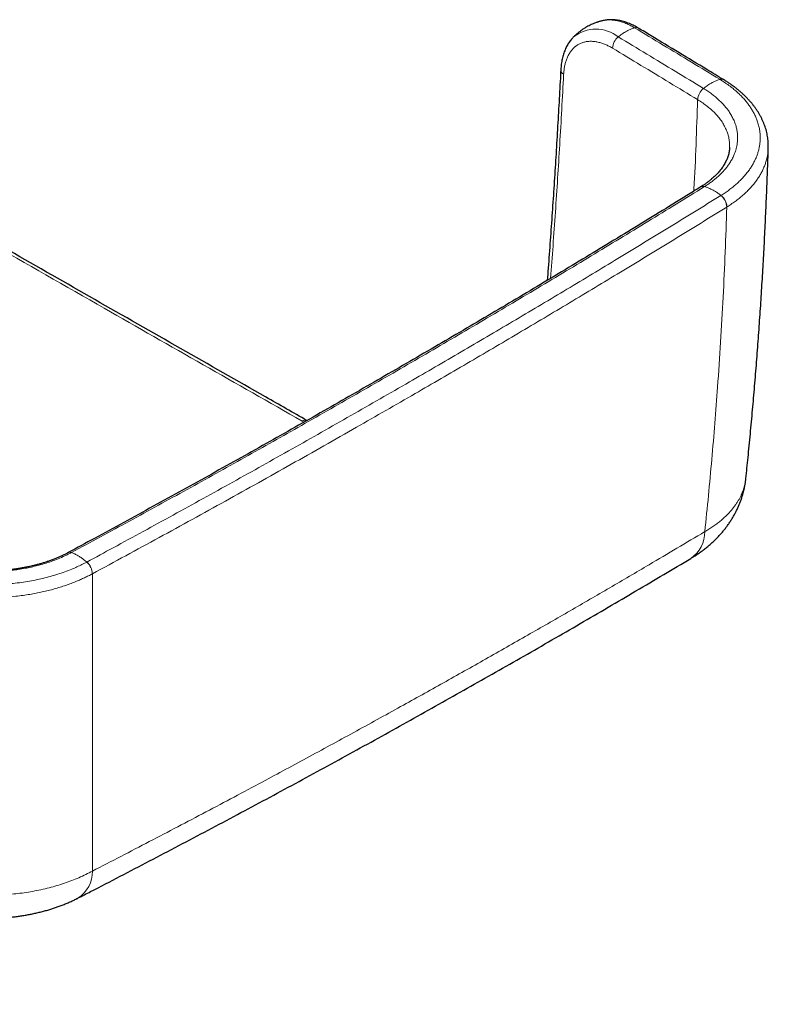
# Model space of a CAD drawing. Header units: millimetres. Extents: x 8 to 791, y 12 to 1717.
# Tile 8 of 256: x 733 to 791, y 185 to 261. Entities that reach past the tile are written whole.
import ezdxf

# ---------------------------------------------------------------- set-up
doc = ezdxf.new("R2010")
doc.units = ezdxf.units.MM

msp = doc.modelspace()

# ---------------------------------------------------------------- linework, layer by layer
at = {"color": 7, "linetype": 'Continuous', "lineweight": 30}
for p, q in [((775.13, 257.099), (775.131, 257.102)), ((788.225, 251.112), (788.225, 251.117)), ((785.985, 248.022), (785.979, 248.017)), ((736.904, 219.67), (736.897, 219.666))]:
    msp.add_line(p, q, dxfattribs=at)
at = {"color": 8, "linetype": 'Continuous', "lineweight": 0}
for p, q in [((785.754, 254.785), (785.748, 254.789)), ((788.018, 246.468), (788.01, 246.463)), ((755.218, 229.791), (755.064, 229.872)), ((738.785, 218.029), (738.777, 218.024))]:
    msp.add_line(p, q, dxfattribs=at)
for centre, radius, start, end in [((780.976, 260.033), 0.348, 61.18655, 110.25111), ((777.863, 257.453), 2.8, 51.90147, 128.38691), ((780.373, 258.701), 1.234, 129.31665, 176.21796), ((775.525, 257.11), 0.395, 181.52076, 244.01775), ((787.586, 256.035), 0.35, 61.13951, 110.12823), ((786.976, 254.708), 1.231, 129.19535, 176.2026), ((786.982, 254.703), 1.23, 129.13624, 176.18119), ((786.155, 247.702), 0.361, 71.35606, 119.24927), ((786.163, 247.706), 0.362, 71.40849, 119.4241), ((786.815, 246.417), 1.196, 2.19554, 52.01052), ((786.823, 246.422), 1.195, 2.2094, 52.06103), ((755.289, 229.552), 0.392, 68.13573, 125.07994), ((783.802, 221.288), 2.504, 304.56302, 0.23237), ((737.035, 219.379), 0.318, 67.7103, 115.41242), ((737.042, 219.383), 0.318, 67.76164, 115.71207), ((737.493, 217.982), 1.284, 1.89545, 48.19994), ((737.502, 217.986), 1.283, 1.91091, 48.25209), ((736.368, 194.933), 2.421, 302.31601, 1.23107)]:
    msp.add_arc(centre, radius, start, end, dxfattribs=at)
at = {"color": 7, "linetype": 'Continuous', "lineweight": 30}
msp.add_arc((787.593, 256.031), 0.35, 60.86999, 110.09102, dxfattribs=at)
for points, knots in [([(778.321, 260.898), (778.282, 260.888), (778.21, 260.87), (778.114, 260.841), (778.039, 260.818), (777.981, 260.799), (777.929, 260.782), (777.813, 260.741), (777.666, 260.684), (777.481, 260.602), (777.32, 260.523), (777.136, 260.424), (776.944, 260.309), (776.755, 260.181), (776.566, 260.041), (776.43, 259.929), (776.331, 259.843), (776.273, 259.79), (776.202, 259.724), (776.151, 259.673), (776.124, 259.646)], [0, 0, 0, 0, 0.046485, 0.087959, 0.117199, 0.138274, 0.159426, 0.180888, 0.282436, 0.344618, 0.41649, 0.491988, 0.587529, 0.678559, 0.759993, 0.86409, 0.884985, 0.914998, 0.955814, 1, 1, 1, 1]), ([(778.329, 260.9), (778.328, 260.9), (778.325, 260.9), (778.323, 260.899), (778.321, 260.898)], [0, 0, 0, 0, 0.313625, 1, 1, 1, 1]), ([(781.14, 260.338), (781.09, 260.368), (780.982, 260.432), (780.828, 260.515), (780.682, 260.587), (780.536, 260.653), (780.37, 260.721), (780.184, 260.788), (779.998, 260.846), (779.812, 260.895), (779.628, 260.933), (779.445, 260.961), (779.264, 260.98), (779.086, 260.988), (778.91, 260.986), (778.738, 260.974), (778.57, 260.953), (778.434, 260.928), (778.355, 260.907), (778.329, 260.901)], [0, 0, 0, 0, 0.055586, 0.118807, 0.164735, 0.20864, 0.274177, 0.339664, 0.404999, 0.470082, 0.534812, 0.599087, 0.662814, 0.725911, 0.788321, 0.850009, 0.910967, 0.971214, 1, 1, 1, 1]), ([(787.755, 256.341), (787.32, 256.605), (785.452, 257.737), (783.248, 259.069), (781.477, 260.137), (781.144, 260.338)], [0, 0, 0, 0, 0.197571, 0.848983, 1, 1, 1, 1]), ([(776.125, 259.646), (776.107, 259.629), (776.051, 259.573), (775.962, 259.471), (775.858, 259.341), (775.76, 259.203), (775.669, 259.057), (775.584, 258.903), (775.505, 258.743), (775.434, 258.575), (775.369, 258.401), (775.312, 258.22), (775.262, 258.033), (775.219, 257.84), (775.184, 257.642), (775.157, 257.44), (775.14, 257.256), (775.133, 257.145), (775.13, 257.103)], [0, 0, 0, 0, 0.028748, 0.091486, 0.154745, 0.218593, 0.28307, 0.348194, 0.413959, 0.480337, 0.547279, 0.614721, 0.682588, 0.750802, 0.819281, 0.887954, 0.956755, 1, 1, 1, 1]), ([(775.129, 257.099), (775.123, 256.973), (775.08, 256.14), (774.994, 254.596), (774.873, 252.466), (774.743, 250.326), (774.607, 248.181), (774.463, 246.031), (774.312, 243.882), (774.184, 242.13), (774.105, 241.094), (774.08, 240.775)], [0, 0, 0, 0, 0.023491, 0.154125, 0.285164, 0.416496, 0.548006, 0.679568, 0.810857, 0.941777, 1, 1, 1, 1]), ([(791.229, 251.058), (791.23, 251.106), (791.234, 251.223), (791.228, 251.412), (791.214, 251.623), (791.189, 251.834), (791.155, 252.044), (791.11, 252.253), (791.056, 252.462), (790.993, 252.669), (790.919, 252.874), (790.836, 253.078), (790.743, 253.282), (790.64, 253.484), (790.527, 253.685), (790.404, 253.884), (790.273, 254.08), (790.132, 254.273), (789.983, 254.463), (789.824, 254.65), (789.656, 254.834), (789.479, 255.016), (789.292, 255.196), (789.096, 255.372), (788.893, 255.544), (788.681, 255.712), (788.462, 255.875), (788.237, 256.033), (788.006, 256.187), (787.845, 256.287), (787.764, 256.338)], [0, 0, 0, 0, 0.023504, 0.058444, 0.093421, 0.128438, 0.163495, 0.198594, 0.233732, 0.268914, 0.303999, 0.339371, 0.375065, 0.411028, 0.447203, 0.483527, 0.519931, 0.556344, 0.592678, 0.628928, 0.665536, 0.702536, 0.739715, 0.777005, 0.81434, 0.85164, 0.888841, 0.925888, 0.962482, 1, 1, 1, 1]), ([(755.438, 229.916), (754.368, 230.523), (751.096, 232.381), (745.612, 235.504), (738.977, 239.287), (732.323, 243.089), (725.666, 246.901), (720.717, 249.74), (717.989, 251.308), (717.478, 251.602)], [0, 0, 0, 0, 0.0845505, 0.2586288, 0.4334889, 0.6088623, 0.7844656, 0.9596037, 1, 1, 1, 1]), ([(788.23, 251.113), (788.228, 251.068), (788.224, 250.971), (788.206, 250.823), (788.177, 250.668), (788.139, 250.514), (788.092, 250.361), (788.036, 250.21), (787.971, 250.06), (787.896, 249.911), (787.813, 249.763), (787.72, 249.616), (787.619, 249.47), (787.51, 249.327), (787.393, 249.186), (787.267, 249.046), (787.133, 248.909), (786.989, 248.772), (786.837, 248.637), (786.677, 248.505), (786.509, 248.375), (786.334, 248.249), (786.16, 248.131), (786.041, 248.056), (785.985, 248.02)], [0, 0, 0, 0, 0.043172, 0.092496, 0.141585, 0.190328, 0.238592, 0.286126, 0.332891, 0.379443, 0.425738, 0.471723, 0.517342, 0.562555, 0.607389, 0.651524, 0.6959, 0.740433, 0.785034, 0.829589, 0.873979, 0.91817, 0.961436, 1, 1, 1, 1]), ([(789.493, 225.427), (789.549, 225.963), (789.669, 227.115), (789.84, 228.883), (790.011, 230.732), (790.172, 232.581), (790.322, 234.432), (790.463, 236.281), (790.594, 238.128), (790.714, 239.972), (790.825, 241.818), (790.926, 243.664), (791.017, 245.511), (791.099, 247.357), (791.169, 249.204), (791.213, 250.438), (791.23, 251.057), (791.23, 251.06)], [0, 0, 0, 0, 0.0628588, 0.1350495, 0.2072561, 0.279481, 0.3517265, 0.4239808, 0.4959085, 0.5678436, 0.6398071, 0.7117881, 0.7837758, 0.8557566, 0.9277182, 0.9996495, 1, 1, 1, 1]), ([(785.979, 248.017), (785.796, 247.904), (784.904, 247.351), (783.293, 246.359), (781.145, 245.042), (778.986, 243.729), (776.822, 242.419), (774.65, 241.114), (772.472, 239.813), (770.286, 238.516), (768.093, 237.222), (765.893, 235.933), (763.687, 234.648), (761.473, 233.366), (759.252, 232.089), (757.024, 230.816), (754.79, 229.546), (752.548, 228.281), (750.3, 227.02), (748.044, 225.763), (745.782, 224.51), (743.513, 223.261), (741.237, 222.017), (739.035, 220.819), (737.588, 220.038), (736.904, 219.669)], [0, 0, 0, 0, 0.011573, 0.056592, 0.101757, 0.146941, 0.192087, 0.237233, 0.282379, 0.327525, 0.372671, 0.417818, 0.462965, 0.508113, 0.553261, 0.598407, 0.643553, 0.688699, 0.733846, 0.778993, 0.824139, 0.869286, 0.914433, 0.95958, 1, 1, 1, 1]), ([(785.222, 219.228), (785.288, 219.267), (785.447, 219.363), (785.692, 219.522), (785.958, 219.705), (786.216, 219.896), (786.467, 220.093), (786.709, 220.297), (786.941, 220.505), (787.162, 220.717), (787.372, 220.933), (787.573, 221.154), (787.765, 221.38), (787.947, 221.61), (788.12, 221.844), (788.282, 222.083), (788.435, 222.325), (788.579, 222.571), (788.712, 222.819), (788.835, 223.071), (788.948, 223.325), (789.052, 223.582), (789.145, 223.841), (789.229, 224.102), (789.302, 224.364), (789.365, 224.628), (789.419, 224.893), (789.461, 225.16), (789.485, 225.338), (789.493, 225.429), (789.493, 225.43)], [0, 0, 0, 0, 0.029215, 0.070221, 0.111334, 0.152385, 0.19323, 0.23373, 0.273762, 0.312928, 0.351424, 0.38984, 0.427934, 0.465701, 0.503142, 0.540263, 0.577072, 0.61358, 0.6498, 0.685745, 0.721432, 0.756875, 0.792093, 0.827101, 0.861915, 0.896554, 0.931033, 0.965369, 0.999578, 1, 1, 1, 1]), ([(759.886, 147.362), (757.48, 148.799), (752.37, 151.851), (744.909, 156.297), (737.8, 160.527), (731.475, 164.28), (725.69, 167.704), (720.239, 170.92), (714.884, 174.069), (709.6, 177.165), (704.368, 180.219), (699.355, 183.133), (694.528, 185.926), (689.822, 188.638), (685.123, 191.335), (680.321, 194.08), (675.342, 196.915), (670.161, 199.856), (664.741, 202.921), (659.035, 206.137), (652.976, 209.543), (646.422, 213.217), (639.074, 217.327), (632.707, 220.883), (628.73, 223.1), (627.556, 223.754)], [0, 0, 0, 0, 0.055008, 0.116861, 0.170512, 0.21742, 0.261244, 0.302498, 0.341681, 0.3832, 0.422751, 0.46061, 0.497041, 0.532242, 0.567259, 0.603409, 0.640838, 0.679742, 0.720376, 0.763081, 0.808334, 0.856837, 0.910597, 0.973631, 1, 1, 1, 1]), ([(736.897, 219.667), (736.884, 219.66), (736.799, 219.614), (736.638, 219.532), (736.412, 219.423), (736.179, 219.317), (735.94, 219.215), (735.704, 219.121), (735.467, 219.034), (735.227, 218.952), (734.974, 218.872), (734.713, 218.795), (734.446, 218.722), (734.175, 218.654), (733.9, 218.591), (733.622, 218.533), (733.34, 218.48), (733.056, 218.432), (732.767, 218.389), (732.477, 218.352), (732.184, 218.32), (731.89, 218.294), (731.593, 218.273), (731.296, 218.257), (730.997, 218.247), (730.698, 218.242), (730.401, 218.243), (730.104, 218.25), (729.807, 218.262), (729.511, 218.279), (729.216, 218.302), (728.922, 218.33), (728.629, 218.364), (728.339, 218.403), (728.052, 218.448), (727.766, 218.497), (727.484, 218.552), (727.206, 218.612), (726.933, 218.676), (726.666, 218.745), (726.403, 218.819), (726.143, 218.897), (725.887, 218.981), (725.636, 219.07), (725.39, 219.163), (725.151, 219.26), (724.92, 219.36), (724.696, 219.464), (724.476, 219.573), (724.321, 219.653), (724.241, 219.697), (724.232, 219.702)], [0, 0, 0, 0, 0.004212, 0.02545, 0.046842, 0.068318, 0.089802, 0.111198, 0.130331, 0.15061, 0.171527, 0.192603, 0.213783, 0.23501, 0.256217, 0.277335, 0.298302, 0.319586, 0.340807, 0.362006, 0.383204, 0.404417, 0.425664, 0.446965, 0.468265, 0.489522, 0.510699, 0.531833, 0.552959, 0.57411, 0.595314, 0.616608, 0.637889, 0.659028, 0.680269, 0.701564, 0.722861, 0.744095, 0.765218, 0.786179, 0.806963, 0.828095, 0.849314, 0.870566, 0.891781, 0.912898, 0.93386, 0.954628, 0.975515, 0.997096, 1, 1, 1, 1]), ([(737.682, 192.899), (738.005, 193.064), (739.094, 193.622), (740.941, 194.578), (743.225, 195.767), (745.502, 196.96), (747.772, 198.158), (750.035, 199.362), (752.291, 200.569), (754.54, 201.782), (756.781, 202.999), (759.015, 204.221), (761.24, 205.447), (763.459, 206.677), (765.669, 207.912), (767.873, 209.152), (770.071, 210.397), (772.263, 211.648), (774.448, 212.903), (776.627, 214.164), (778.799, 215.43), (780.964, 216.701), (783.106, 217.966), (784.522, 218.81), (785.222, 219.227)], [0, 0, 0, 0, 0.01971, 0.066478, 0.113248, 0.160018, 0.206786, 0.253548, 0.300303, 0.347047, 0.393779, 0.440496, 0.487196, 0.533879, 0.580543, 0.627218, 0.673913, 0.720625, 0.767352, 0.81409, 0.860839, 0.907594, 0.954355, 1, 1, 1, 1]), ([(723.413, 193.038), (723.455, 193.015), (723.595, 192.939), (723.836, 192.818), (724.137, 192.675), (724.442, 192.54), (724.75, 192.413), (725.061, 192.294), (725.374, 192.182), (725.691, 192.077), (726.014, 191.978), (726.341, 191.886), (726.671, 191.801), (727.003, 191.723), (727.338, 191.653), (727.675, 191.589), (728.013, 191.532), (728.353, 191.481), (728.694, 191.438), (729.036, 191.402), (729.378, 191.372), (729.721, 191.349), (730.064, 191.333), (730.408, 191.324), (730.751, 191.321), (731.092, 191.326), (731.433, 191.337), (731.773, 191.354), (732.114, 191.379), (732.455, 191.41), (732.795, 191.448), (733.136, 191.494), (733.475, 191.546), (733.814, 191.605), (734.152, 191.671), (734.488, 191.745), (734.822, 191.826), (735.155, 191.914), (735.473, 192.007), (735.776, 192.103), (736.069, 192.203), (736.367, 192.312), (736.673, 192.432), (736.981, 192.562), (737.286, 192.701), (737.513, 192.81), (737.637, 192.875), (737.662, 192.888)], [0, 0, 0, 0, 0.010374, 0.033788, 0.057225, 0.080601, 0.103856, 0.126946, 0.149816, 0.172587, 0.195714, 0.21881, 0.241867, 0.264879, 0.287842, 0.310755, 0.333618, 0.356431, 0.379198, 0.40192, 0.424603, 0.44725, 0.469867, 0.492459, 0.51509, 0.537499, 0.559892, 0.582367, 0.604928, 0.627579, 0.650324, 0.673165, 0.696103, 0.719141, 0.742279, 0.765514, 0.788845, 0.812267, 0.835772, 0.856951, 0.877822, 0.89983, 0.923129, 0.946602, 0.970224, 0.99396, 1, 1, 1, 1])]:
    msp.add_open_spline(points, degree=3, knots=knots, dxfattribs=at)
at = {"color": 8, "linetype": 'Continuous', "lineweight": 0}
for points, knots in [([(780.855, 260.359), (780.855, 260.359), (780.76, 260.417), (780.567, 260.525), (780.315, 260.644), (780.097, 260.733), (779.914, 260.798), (779.726, 260.854), (779.535, 260.9), (779.334, 260.937), (779.128, 260.961), (778.917, 260.971), (778.712, 260.964), (778.514, 260.941), (778.391, 260.914), (778.329, 260.9)], [0, 0, 0, 0, 0.000015, 0.107092, 0.214689, 0.2832, 0.352869, 0.422668, 0.498408, 0.57431, 0.65932, 0.744559, 0.833534, 0.917275, 1, 1, 1, 1]), ([(780.855, 260.359), (780.778, 260.334), (780.622, 260.282), (780.385, 260.175), (780.132, 260.039), (779.865, 259.869), (779.682, 259.727), (779.591, 259.656)], [0, 0, 0, 0, 0.1859594, 0.3729561, 0.5603598, 0.780858, 1, 1, 1, 1]), ([(787.466, 256.364), (786.736, 256.805), (785.271, 257.693), (783.068, 259.025), (781.593, 259.915), (780.855, 260.359)], [0, 0, 0, 0, 0.331309, 0.665655, 1, 1, 1, 1]), ([(779.591, 259.656), (780.328, 259.211), (781.803, 258.321), (784.005, 256.99), (785.47, 256.103), (786.198, 255.662)], [0, 0, 0, 0, 0.334478, 0.668956, 1, 1, 1, 1]), ([(779.141, 258.783), (779.048, 258.836), (778.861, 258.944), (778.582, 259.071), (778.298, 259.176), (778.009, 259.254), (777.719, 259.301), (777.438, 259.317), (777.165, 259.299), (776.904, 259.247), (776.657, 259.158), (776.426, 259.036), (776.215, 258.88), (776.025, 258.69), (775.855, 258.471), (775.707, 258.222), (775.588, 257.956), (775.495, 257.675), (775.426, 257.386), (775.376, 257.08), (775.36, 256.863), (775.352, 256.755)], [0, 0, 0, 0, 0.049214, 0.098506, 0.14773, 0.201515, 0.255474, 0.309432, 0.363217, 0.41807, 0.473126, 0.528182, 0.583034, 0.637832, 0.692825, 0.747811, 0.8026, 0.85188, 0.901302, 0.950722, 1, 1, 1, 1]), ([(785.748, 254.789), (785.019, 255.23), (783.555, 256.117), (781.353, 257.448), (779.879, 258.338), (779.141, 258.783)], [0, 0, 0, 0, 0.331044, 0.665522, 1, 1, 1, 1]), ([(775.352, 256.755), (775.304, 255.847), (775.207, 254.031), (775.05, 251.342), (774.885, 248.691), (774.712, 246.076), (774.532, 243.49), (774.404, 241.773), (774.341, 240.931)], [0, 0, 0, 0, 0.17312, 0.346244, 0.511274, 0.676303, 0.841347, 1, 1, 1, 1]), ([(787.473, 256.359), (787.395, 256.334), (787.239, 256.283), (787.001, 256.176), (786.748, 256.04), (786.481, 255.871), (786.297, 255.728), (786.205, 255.658)], [0, 0, 0, 0, 0.185959, 0.372956, 0.56036, 0.780858, 1, 1, 1, 1]), ([(787.473, 256.359), (787.473, 256.359), (787.47, 256.361), (787.468, 256.362), (787.466, 256.364)], [0, 0, 0, 0, 0.006042, 1, 1, 1, 1]), ([(787.558, 247.364), (787.558, 247.364), (787.667, 247.432), (787.881, 247.57), (788.186, 247.786), (788.475, 248.009), (788.741, 248.233), (788.984, 248.456), (789.209, 248.683), (789.423, 248.919), (789.624, 249.166), (789.808, 249.419), (789.975, 249.677), (790.123, 249.941), (790.253, 250.21), (790.363, 250.483), (790.453, 250.758), (790.522, 251.035), (790.571, 251.312), (790.599, 251.591), (790.607, 251.874), (790.593, 252.162), (790.555, 252.472), (790.486, 252.802), (790.385, 253.131), (790.264, 253.438), (790.131, 253.716), (789.982, 253.984), (789.818, 254.24), (789.635, 254.493), (789.432, 254.743), (789.21, 254.989), (788.969, 255.231), (788.709, 255.468), (788.417, 255.711), (788.092, 255.956), (787.77, 256.175), (787.559, 256.307), (787.473, 256.359), (787.473, 256.359)], [0, 0, 0, 0, 0.000003, 0.027995, 0.055986, 0.08418, 0.112374, 0.138165, 0.163995, 0.191402, 0.218943, 0.246532, 0.274404, 0.302326, 0.330538, 0.3588, 0.387204, 0.415253, 0.443379, 0.471556, 0.499809, 0.529141, 0.55853, 0.594053, 0.629679, 0.659586, 0.689555, 0.716991, 0.744561, 0.772178, 0.800079, 0.828031, 0.856272, 0.884565, 0.913, 0.945554, 0.978188, 0.999997, 1, 1, 1, 1]), ([(786.198, 255.662), (786.201, 255.661), (786.203, 255.659), (786.205, 255.658), (786.205, 255.658)], [0, 0, 0, 0, 0.994255, 1, 1, 1, 1]), ([(786.205, 255.658), (786.205, 255.658), (786.318, 255.589), (786.536, 255.449), (786.844, 255.228), (787.154, 254.981), (787.459, 254.71), (787.738, 254.427), (787.96, 254.17), (788.154, 253.915), (788.331, 253.642), (788.502, 253.326), (788.646, 252.994), (788.749, 252.664), (788.817, 252.334), (788.854, 252.005), (788.854, 251.696), (788.829, 251.424), (788.791, 251.19), (788.736, 250.957), (788.663, 250.723), (788.561, 250.464), (788.426, 250.184), (788.259, 249.901), (788.077, 249.64), (787.894, 249.409), (787.7, 249.19), (787.497, 248.984), (787.28, 248.784), (787.049, 248.59), (786.806, 248.403), (786.55, 248.222), (786.37, 248.106), (786.278, 248.048), (786.278, 248.048)], [0, 0, 0, 0, 0.000004, 0.033718, 0.067457, 0.101174, 0.142217, 0.183258, 0.217751, 0.245278, 0.283423, 0.321572, 0.363744, 0.405913, 0.441394, 0.482717, 0.524036, 0.551976, 0.579917, 0.608195, 0.636471, 0.664921, 0.702789, 0.740654, 0.772039, 0.803425, 0.831692, 0.859958, 0.888391, 0.916233, 0.944075, 0.972036, 0.999996, 1, 1, 1, 1]), ([(785.455, 247.692), (785.458, 247.745), (785.526, 248.953), (785.629, 251.319), (785.708, 253.632), (785.748, 254.789)], [0, 0, 0, 0, 0.022098, 0.511049, 1, 1, 1, 1]), ([(788.225, 251.117), (788.228, 251.194), (788.234, 251.387), (788.198, 251.696), (788.122, 252.044), (788.003, 252.388), (787.845, 252.727), (787.648, 253.059), (787.416, 253.379), (787.148, 253.686), (786.848, 253.98), (786.515, 254.263), (786.153, 254.534), (785.887, 254.702), (785.754, 254.785)], [0, 0, 0, 0, 0.056991, 0.14351, 0.230068, 0.316921, 0.403875, 0.490729, 0.577286, 0.661646, 0.74628, 0.831006, 0.91564, 1, 1, 1, 1]), ([(755.064, 229.872), (752.505, 231.327), (747.388, 234.235), (739.254, 238.872), (730.662, 243.782), (723.122, 248.103), (718.597, 250.702), (717.089, 251.568)], [0, 0, 0, 0, 0.202165, 0.40433, 0.642598, 0.880866, 1, 1, 1, 1]), ([(791.227, 251.06), (791.227, 251.015), (791.224, 250.872), (791.197, 250.631), (791.146, 250.338), (791.074, 250.048), (790.981, 249.763), (790.869, 249.483), (790.736, 249.204), (790.581, 248.927), (790.406, 248.653), (790.21, 248.381), (789.993, 248.114), (789.764, 247.86), (789.518, 247.613), (789.256, 247.373), (788.966, 247.131), (788.658, 246.895), (788.343, 246.674), (788.123, 246.534), (788.018, 246.468)], [0, 0, 0, 0, 0.026678, 0.084632, 0.142848, 0.201065, 0.257753, 0.314441, 0.371659, 0.428876, 0.486788, 0.544699, 0.60316, 0.661621, 0.714071, 0.772022, 0.829973, 0.888337, 0.946702, 1, 1, 1, 1]), ([(786.271, 248.044), (785.543, 247.594), (784.088, 246.694), (781.165, 244.902), (777.493, 242.671), (773.056, 240.01), (769.335, 237.807), (766.343, 236.052), (764.091, 234.74), (761.08, 232.997), (758.055, 231.262), (754.307, 229.133), (750.595, 227.045), (746.145, 224.572), (741.671, 222.115), (738.666, 220.49), (737.163, 219.677)], [0, 0, 0, 0, 0.04603, 0.09206, 0.184122, 0.276187, 0.368257, 0.414296, 0.460335, 0.506365, 0.598426, 0.644458, 0.733337, 0.822221, 0.911108, 1, 1, 1, 1]), ([(738.357, 218.943), (739.04, 219.312), (740.503, 220.101), (742.736, 221.316), (745.059, 222.586), (747.374, 223.861), (749.683, 225.14), (751.984, 226.423), (754.279, 227.711), (756.566, 229.003), (758.846, 230.299), (761.119, 231.599), (763.973, 233.243), (767.403, 235.235), (771.395, 237.581), (775.365, 239.94), (778.689, 241.939), (781.379, 243.57), (783.443, 244.83), (785.501, 246.092), (786.868, 246.937), (787.551, 247.36)], [0, 0, 0, 0, 0.040319, 0.086283, 0.132247, 0.178213, 0.22418, 0.270152, 0.316124, 0.362097, 0.408071, 0.454035, 0.5, 0.581851, 0.663705, 0.745545, 0.827388, 0.87054, 0.913693, 0.956846, 1, 1, 1, 1]), ([(786.278, 248.048), (786.278, 248.048), (786.275, 248.047), (786.273, 248.045), (786.271, 248.044)], [0, 0, 0, 0, 0.005703, 1, 1, 1, 1]), ([(787.558, 247.364), (787.48, 247.424), (787.322, 247.543), (787.082, 247.696), (786.826, 247.837), (786.556, 247.96), (786.37, 248.019), (786.278, 248.048)], [0, 0, 0, 0, 0.185959, 0.372956, 0.56036, 0.780858, 1, 1, 1, 1]), ([(787.551, 247.36), (787.554, 247.361), (787.556, 247.363), (787.558, 247.364), (787.558, 247.364)], [0, 0, 0, 0, 0.99401, 1, 1, 1, 1]), ([(788.01, 246.463), (787.327, 246.04), (785.275, 244.772), (782.525, 243.09), (779.142, 241.039), (775.816, 239.039), (771.844, 236.678), (767.849, 234.331), (764.418, 232.337), (761.561, 230.693), (759.204, 229.344), (756.756, 227.953), (754.215, 226.519), (751.666, 225.091), (749.108, 223.668), (746.541, 222.25), (743.964, 220.837), (741.38, 219.43), (739.65, 218.496), (738.785, 218.029)], [0, 0, 0, 0, 0.043152, 0.129458, 0.172612, 0.254452, 0.336295, 0.418146, 0.5, 0.545964, 0.591929, 0.642931, 0.693934, 0.744938, 0.795944, 0.846956, 0.897969, 0.948984, 1, 1, 1, 1]), ([(786.305, 221.298), (786.401, 222.232), (786.592, 224.098), (786.85, 226.9), (787.086, 229.704), (787.316, 232.735), (787.534, 235.995), (787.73, 239.483), (787.893, 242.972), (787.971, 245.299), (788.01, 246.463)], [0, 0, 0, 0, 0.111461, 0.222922, 0.334403, 0.445884, 0.584394, 0.722903, 0.861452, 1, 1, 1, 1]), ([(786.305, 221.298), (786.413, 221.362), (786.629, 221.491), (786.936, 221.693), (787.228, 221.903), (787.495, 222.112), (787.736, 222.318), (787.955, 222.521), (788.16, 222.729), (788.347, 222.935), (788.515, 223.139), (788.667, 223.34), (788.806, 223.545), (788.931, 223.748), (789.042, 223.95), (789.163, 224.197), (789.285, 224.497), (789.39, 224.84), (789.46, 225.15), (789.481, 225.344), (789.491, 225.427)], [0, 0, 0, 0, 0.058294, 0.116587, 0.175262, 0.233937, 0.285778, 0.33762, 0.389729, 0.441837, 0.48931, 0.536782, 0.58446, 0.632138, 0.676926, 0.721758, 0.798561, 0.87558, 0.946496, 1, 1, 1, 1]), ([(759.529, 146.084), (755.99, 148.185), (749.573, 151.994), (740.276, 157.506), (731.638, 162.617), (723, 167.713), (715.348, 172.21), (708.68, 176.113), (702.999, 179.428), (697.317, 182.729), (691.637, 186.016), (685.957, 189.288), (680.277, 192.545), (674.598, 195.788), (668.919, 199.021), (663.24, 202.243), (657.56, 205.456), (651.881, 208.661), (644.352, 212.902), (634.973, 218.172), (627.488, 222.371), (623.745, 224.471)], [0, 0, 0, 0, 0.078182, 0.141796, 0.20541, 0.269024, 0.332639, 0.374479, 0.416319, 0.458159, 0.5, 0.541824, 0.583648, 0.625472, 0.667296, 0.709121, 0.750947, 0.792772, 0.834598, 0.917299, 1, 1, 1, 1]), ([(759.86, 147.369), (756.217, 149.545), (748.93, 153.897), (738.904, 159.868), (729.78, 165.282), (722.473, 169.601), (716.073, 173.368), (710.582, 176.588), (705.314, 179.665), (698.664, 183.533), (690.626, 188.18), (680.958, 193.719), (672.886, 198.31), (664.805, 202.884), (656.714, 207.443), (646.995, 212.895), (637.267, 218.332), (630.777, 221.951), (627.533, 223.76)], [0, 0, 0, 0, 0.083327, 0.166656, 0.229153, 0.29165, 0.333316, 0.374981, 0.416646, 0.453104, 0.526021, 0.598938, 0.671856, 0.708315, 0.781236, 0.854157, 0.927079, 1, 1, 1, 1]), ([(628.318, 223.487), (631.183, 221.884), (636.913, 218.677), (645.504, 213.859), (654.09, 209.033), (661.587, 204.804), (669.775, 200.169), (676.875, 196.133), (683.966, 192.08), (689.279, 189.033), (694.586, 185.976), (701.653, 181.887), (708.709, 177.78), (715.853, 173.6), (721.327, 170.386), (728.75, 166.016), (738.018, 160.537), (749.128, 153.944), (756.529, 149.539), (760.229, 147.337)], [0, 0, 0, 0, 0.064632, 0.129265, 0.193898, 0.25853, 0.298736, 0.379148, 0.419354, 0.45956, 0.499767, 0.539973, 0.620386, 0.660592, 0.703018, 0.745443, 0.830295, 0.915148, 1, 1, 1, 1]), ([(738.789, 194.985), (740.262, 195.745), (743.21, 197.264), (747.6, 199.566), (751.743, 201.766), (755.64, 203.863), (759.297, 205.853), (762.825, 207.796), (766.227, 209.689), (769.505, 211.533), (772.714, 213.357), (775.854, 215.16), (778.926, 216.942), (782.415, 218.985), (784.866, 220.443), (786.305, 221.298)], [0, 0, 0, 0, 0.090216, 0.180433, 0.270649, 0.347004, 0.423359, 0.499714, 0.569165, 0.638617, 0.708068, 0.774092, 0.840117, 0.906141, 1, 1, 1, 1]), ([(737.155, 219.673), (737.155, 219.673), (737.073, 219.629), (736.906, 219.542), (736.569, 219.379), (736.134, 219.19), (735.606, 218.99), (735.072, 218.816), (734.559, 218.672), (734.059, 218.552), (733.565, 218.451), (733.052, 218.364), (732.516, 218.292), (731.965, 218.236), (731.415, 218.2), (730.886, 218.183), (730.379, 218.182), (729.9, 218.196), (729.439, 218.222), (729.008, 218.258), (728.588, 218.304), (728.152, 218.364), (727.698, 218.439), (727.228, 218.533), (726.784, 218.636), (726.363, 218.749), (725.97, 218.867), (725.594, 218.992), (725.241, 219.123), (724.904, 219.259), (724.582, 219.402), (724.269, 219.553), (724.068, 219.659), (723.97, 219.713), (723.97, 219.713)], [0, 0, 0, 0, 0.0000041, 0.0231513, 0.0462989, 0.090742, 0.1351871, 0.1764235, 0.2176579, 0.2530211, 0.2883854, 0.3258097, 0.3632328, 0.4022224, 0.4412151, 0.4773897, 0.5116358, 0.5458833, 0.5765452, 0.6072065, 0.6359303, 0.6646548, 0.6997575, 0.7335585, 0.767358, 0.7984416, 0.829526, 0.8587805, 0.8880339, 0.9159497, 0.94394, 0.97193, 0.9999959, 1, 1, 1, 1]), ([(737.163, 219.677), (737.16, 219.676), (737.158, 219.675), (737.155, 219.673), (737.155, 219.673)], [0, 0, 0, 0, 0.9943, 1, 1, 1, 1]), ([(738.349, 218.939), (738.276, 219.002), (738.129, 219.127), (737.905, 219.29), (737.666, 219.441), (737.415, 219.574), (737.241, 219.64), (737.155, 219.673)], [0, 0, 0, 0, 0.1859594, 0.3729561, 0.5603598, 0.780858, 1, 1, 1, 1]), ([(722.762, 218.986), (722.762, 218.986), (722.898, 218.911), (723.177, 218.766), (723.614, 218.56), (724.068, 218.366), (724.537, 218.186), (725.041, 218.013), (725.578, 217.85), (726.151, 217.698), (726.743, 217.564), (727.352, 217.449), (727.979, 217.352), (728.612, 217.277), (729.251, 217.222), (729.892, 217.189), (730.539, 217.176), (731.188, 217.185), (731.837, 217.215), (732.483, 217.267), (733.123, 217.339), (733.747, 217.432), (734.354, 217.544), (734.943, 217.673), (735.525, 217.823), (736.096, 217.993), (736.655, 218.183), (737.152, 218.375), (737.593, 218.564), (737.979, 218.746), (738.228, 218.874), (738.349, 218.939), (738.349, 218.939)], [0, 0, 0, 0, 0.000003, 0.032792, 0.065641, 0.09851, 0.131359, 0.164148, 0.200794, 0.237468, 0.274114, 0.311822, 0.34956, 0.387269, 0.424771, 0.462304, 0.499807, 0.537678, 0.575642, 0.613638, 0.651602, 0.689473, 0.726157, 0.762868, 0.799552, 0.837301, 0.875079, 0.912827, 0.941879, 0.970945, 0.999997, 1, 1, 1, 1]), ([(738.349, 218.939), (738.349, 218.939), (738.352, 218.941), (738.354, 218.942), (738.357, 218.943)], [0, 0, 0, 0, 0.005987, 1, 1, 1, 1]), ([(738.777, 218.024), (738.68, 217.973), (738.486, 217.871), (738.184, 217.724), (737.874, 217.582), (737.527, 217.435), (737.144, 217.284), (736.719, 217.131), (736.283, 216.988), (735.833, 216.855), (735.372, 216.733), (734.9, 216.621), (734.418, 216.521), (733.922, 216.431), (733.395, 216.351), (732.839, 216.281), (732.257, 216.226), (731.669, 216.187), (731.093, 216.166), (730.544, 216.16), (730.024, 216.168), (729.516, 216.188), (729.009, 216.221), (728.508, 216.266), (728.016, 216.323), (727.53, 216.391), (727.049, 216.471), (726.57, 216.563), (726.097, 216.667), (725.628, 216.784), (725.167, 216.912), (724.73, 217.047), (724.303, 217.192), (723.889, 217.347), (723.471, 217.517), (723.066, 217.698), (722.684, 217.883), (722.444, 218.012), (722.33, 218.074)], [0, 0, 0, 0, 0.021747, 0.043495, 0.065337, 0.087178, 0.114668, 0.142157, 0.169904, 0.197651, 0.225734, 0.253818, 0.282168, 0.310519, 0.339839, 0.372282, 0.404726, 0.43748, 0.470234, 0.500192, 0.528263, 0.556334, 0.584532, 0.61273, 0.640193, 0.667657, 0.695376, 0.723096, 0.751152, 0.779208, 0.80753, 0.835852, 0.861295, 0.889407, 0.917519, 0.945832, 0.974144, 1, 1, 1, 1]), ([(738.785, 218.029), (738.785, 216.952), (738.785, 214.8), (738.785, 211.595), (738.786, 208.408), (738.786, 205.43), (738.787, 202.657), (738.787, 200.086), (738.788, 197.527), (738.788, 195.833), (738.789, 194.985)], [0, 0, 0, 0, 0.137267, 0.274542, 0.411842, 0.549152, 0.661852, 0.774557, 0.887276, 1, 1, 1, 1]), ([(722.341, 195.107), (722.503, 195.018), (722.828, 194.84), (723.344, 194.592), (723.881, 194.361), (724.438, 194.148), (725.015, 193.953), (725.614, 193.775), (726.234, 193.616), (726.874, 193.477), (727.521, 193.36), (728.172, 193.266), (728.824, 193.194), (729.489, 193.143), (730.163, 193.114), (730.845, 193.107), (731.521, 193.123), (732.188, 193.162), (732.844, 193.221), (733.5, 193.303), (734.153, 193.408), (734.8, 193.536), (735.428, 193.684), (736.034, 193.852), (736.618, 194.037), (737.188, 194.243), (737.743, 194.47), (738.282, 194.716), (738.62, 194.896), (738.789, 194.985)], [0, 0, 0, 0, 0.03646, 0.072948, 0.109408, 0.145866, 0.182351, 0.218809, 0.256315, 0.293852, 0.331358, 0.367905, 0.404479, 0.441025, 0.478629, 0.516264, 0.553868, 0.590527, 0.627213, 0.663872, 0.701597, 0.739353, 0.777078, 0.813692, 0.850335, 0.886949, 0.924623, 0.962327, 1, 1, 1, 1])]:
    msp.add_open_spline(points, degree=3, knots=knots, dxfattribs=at)

doc.saveas('drawing.dxf')
